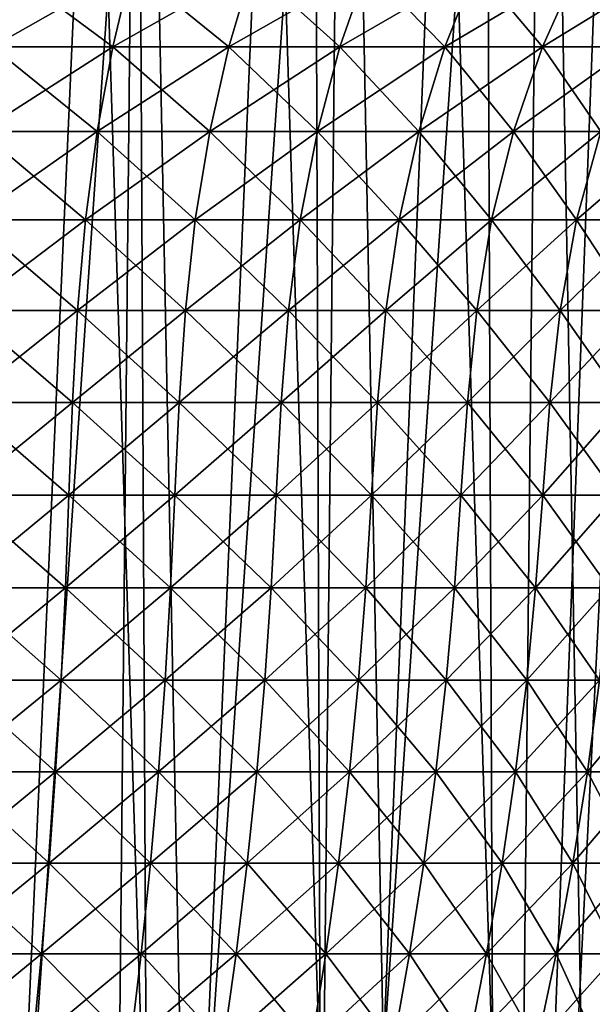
# Model space of a CAD drawing. Header units: millimetres. Extents: x -24 to 50, y -66 to 68.
# Tile 89 of 99: x 4 to 9, y 50 to 59. Entities that reach past the tile are written whole.
import ezdxf

# ---------------------------------------------------------------- set-up
doc = ezdxf.new("R2010")
doc.units = ezdxf.units.MM
doc.header["$LTSCALE"] = 65.185185
for name, color, linetype in [('1', 7, 'CONTINUOUS'), ('15', 7, 'CONTINUOUS'), ('2', 7, 'CONTINUOUS'), ('43', 7, 'CONTINUOUS')]:
    doc.layers.add(name, color=color, linetype=linetype)

msp = doc.modelspace()

# ---------------------------------------------------------------- linework, layer by layer
at = {"layer": '1', "color": 253, "linetype": 'Continuous', "true_color": 0xaab4c3}
for points in [[(2.3391, 5, -24.3881), (2.9531, 68.2, -24.3214), (4.265, 5, -24.1259), (2.3391, 5, -24.3881)], [(2.9531, 68.2, -24.3214), (4.9007, 68.2, -24.0049), (4.265, 5, -24.1259), (2.9531, 68.2, -24.3214)], [(4.265, 5, -24.1259), (4.9007, 68.2, -24.0049), (6.164, 5, -23.7119), (4.265, 5, -24.1259)], [(4.9007, 68.2, -24.0049), (6.8163, 68.2, -23.5327), (6.164, 5, -23.7119), (4.9007, 68.2, -24.0049)], [(6.164, 5, -23.7119), (6.8163, 68.2, -23.5327), (8.0243, 5, -23.1487), (6.164, 5, -23.7119)], [(6.8163, 68.2, -23.5327), (8.6878, 68.2, -22.9079), (8.0243, 5, -23.1487), (6.8163, 68.2, -23.5327)], [(8.0243, 5, -23.1487), (8.6878, 68.2, -22.9079), (9.834, 5, -22.4397), (8.0243, 5, -23.1487)], [(8.6878, 68.2, -22.9079), (10.503, 68.2, -22.1345), (9.834, 5, -22.4397), (8.6878, 68.2, -22.9079)]]:
    msp.add_3dface(points, dxfattribs=at)
at = {"layer": '15', "color": 253, "linetype": 'Continuous', "true_color": 0xaab4c3}
for points in [[(4.4722, 63.4, 20.0062), (3.4717, 41, 20.2039), (2.7823, 63.4, 20.3103), (4.4722, 63.4, 20.0062)], [(3.2057, 63.4, -20.2478), (3.3515, 41, -20.2242), (4.8888, 63.4, -19.9085), (3.2057, 63.4, -20.2478)], [(3.3515, 41, -20.2242), (4.9991, 41, -19.8811), (4.8888, 63.4, -19.9085), (3.3515, 41, -20.2242)], [(5.1761, 41, 19.8358), (3.4717, 41, 20.2039), (4.4722, 63.4, 20.0062), (5.1761, 41, 19.8358)], [(6.1307, 63.4, 19.5618), (5.1761, 41, 19.8358), (4.4722, 63.4, 20.0062), (6.1307, 63.4, 19.5618)], [(4.8888, 63.4, -19.9085), (4.9991, 41, -19.8811), (6.5377, 63.4, -19.4296), (4.8888, 63.4, -19.9085)], [(4.9991, 41, -19.8811), (6.6129, 41, -19.4041), (6.5377, 63.4, -19.4296), (4.9991, 41, -19.8811)], [(6.843, 41, 19.3242), (5.1761, 41, 19.8358), (6.1307, 63.4, 19.5618), (6.843, 41, 19.3242)], [(7.7462, 63.4, 18.9801), (6.843, 41, 19.3242), (6.1307, 63.4, 19.5618), (7.7462, 63.4, 18.9801)], [(6.5377, 63.4, -19.4296), (6.6129, 41, -19.4041), (8.1407, 63.4, -18.8143), (6.5377, 63.4, -19.4296)], [(6.6129, 41, -19.4041), (8.2566, 34.7, -18.7638), (8.1407, 63.4, -18.8143), (6.6129, 41, -19.4041)], [(8.4605, 41, 18.6727), (6.843, 41, 19.3242), (7.7462, 63.4, 18.9801), (8.4605, 41, 18.6727)], [(9.3074, 63.4, 18.2653), (8.4605, 41, 18.6727), (7.7462, 63.4, 18.9801), (9.3074, 63.4, 18.2653)], [(8.1407, 63.4, -18.8143), (8.2566, 34.7, -18.7638), (9.6866, 63.4, -18.0671), (8.1407, 63.4, -18.8143)], [(8.2566, 34.7, -18.7638), (9.8391, 34.7, -17.9845), (9.6866, 63.4, -18.0671), (8.2566, 34.7, -18.7638)], [(10.0167, 41, 17.8862), (8.4605, 41, 18.6727), (9.3074, 63.4, 18.2653), (10.0167, 41, 17.8862)]]:
    msp.add_3dface(points, dxfattribs=at)
at = {"layer": '2', "color": 253, "linetype": 'Continuous', "true_color": 0xaab4c3}
for points in [[(2.3391, 5, 24.3881), (4.265, 5, 24.1259), (2.9531, 68.2, 24.3214), (2.3391, 5, 24.3881)], [(2.9531, 68.2, 24.3214), (4.265, 5, 24.1259), (4.9007, 68.2, 24.0049), (2.9531, 68.2, 24.3214)], [(4.265, 5, 24.1259), (6.164, 5, 23.7119), (4.9007, 68.2, 24.0049), (4.265, 5, 24.1259)], [(4.9007, 68.2, 24.0049), (6.164, 5, 23.7119), (6.8163, 68.2, 23.5327), (4.9007, 68.2, 24.0049)], [(6.164, 5, 23.7119), (8.0243, 5, 23.1487), (6.8163, 68.2, 23.5327), (6.164, 5, 23.7119)], [(6.8163, 68.2, 23.5327), (8.0243, 5, 23.1487), (8.6878, 68.2, 22.9079), (6.8163, 68.2, 23.5327)], [(8.0243, 5, 23.1487), (9.834, 5, 22.4397), (8.6878, 68.2, 22.9079), (8.0243, 5, 23.1487)], [(8.6878, 68.2, 22.9079), (9.834, 5, 22.4397), (10.503, 68.2, 22.1345), (8.6878, 68.2, 22.9079)]]:
    msp.add_3dface(points, dxfattribs=at)
at = {"layer": '43', "linetype": 'Continuous'}
for points in [[(3.5199, 58.7211, 12.3711), (4.6463, 58.7211, 11.9935), (3.6538, 59.4616, 12.8416), (3.5199, 58.7211, 12.3711)], [(4.6463, 58.7211, -11.9935), (3.5199, 58.7211, -12.3711), (4.823, 59.4616, -12.4497), (4.6463, 58.7211, -11.9935)], [(4.823, 59.4616, -12.4497), (3.5199, 58.7211, -12.3711), (3.6538, 59.4616, -12.8416), (4.823, 59.4616, -12.4497)], [(3.6538, 59.4616, 12.8416), (4.6463, 58.7211, 11.9935), (4.823, 59.4616, 12.4497), (3.6538, 59.4616, 12.8416)], [(4.6463, 58.7211, 11.9935), (5.7331, 58.7211, 11.5137), (4.823, 59.4616, 12.4497), (4.6463, 58.7211, 11.9935)], [(5.7331, 58.7211, -11.5137), (4.6463, 58.7211, -11.9935), (5.9512, 59.4616, -11.9516), (5.7331, 58.7211, -11.5137)], [(5.9512, 59.4616, -11.9516), (4.6463, 58.7211, -11.9935), (4.823, 59.4616, -12.4497), (5.9512, 59.4616, -11.9516)], [(4.823, 59.4616, 12.4497), (5.7331, 58.7211, 11.5137), (5.9512, 59.4616, 11.9516), (4.823, 59.4616, 12.4497)], [(5.7331, 58.7211, 11.5137), (6.771, 58.7211, 10.9356), (5.9512, 59.4616, 11.9516), (5.7331, 58.7211, 11.5137)], [(6.771, 58.7211, -10.9356), (5.7331, 58.7211, -11.5137), (7.0285, 59.4616, -11.3515), (6.771, 58.7211, -10.9356)], [(7.0285, 59.4616, -11.3515), (5.7331, 58.7211, -11.5137), (5.9512, 59.4616, -11.9516), (7.0285, 59.4616, -11.3515)], [(5.9512, 59.4616, 11.9516), (6.771, 58.7211, 10.9356), (7.0285, 59.4616, 11.3515), (5.9512, 59.4616, 11.9516)], [(6.771, 58.7211, 10.9356), (7.7511, 58.7211, 10.2642), (7.0285, 59.4616, 11.3515), (6.771, 58.7211, 10.9356)], [(7.7511, 58.7211, -10.2642), (6.771, 58.7211, -10.9356), (8.0459, 59.4616, -10.6546), (7.7511, 58.7211, -10.2642)], [(8.0459, 59.4616, -10.6546), (6.771, 58.7211, -10.9356), (7.0285, 59.4616, -11.3515), (8.0459, 59.4616, -10.6546)], [(7.0285, 59.4616, 11.3515), (7.7511, 58.7211, 10.2642), (8.0459, 59.4616, 10.6546), (7.0285, 59.4616, 11.3515)], [(7.7511, 58.7211, 10.2642), (8.6651, 58.7211, 9.5052), (8.0459, 59.4616, 10.6546), (7.7511, 58.7211, 10.2642)], [(8.6651, 58.7211, -9.5052), (7.7511, 58.7211, -10.2642), (8.9947, 59.4616, -9.8667), (8.6651, 58.7211, -9.5052)], [(8.9947, 59.4616, -9.8667), (7.7511, 58.7211, -10.2642), (8.0459, 59.4616, -10.6546), (8.9947, 59.4616, -9.8667)], [(8.0459, 59.4616, 10.6546), (8.6651, 58.7211, 9.5052), (8.9947, 59.4616, 9.8667), (8.0459, 59.4616, 10.6546)], [(8.6651, 58.7211, 9.5052), (9.5052, 58.7211, 8.6651), (8.9947, 59.4616, 9.8667), (8.6651, 58.7211, 9.5052)], [(9.5052, 58.7211, -8.6651), (8.6651, 58.7211, -9.5052), (9.8667, 59.4616, -8.9947), (9.5052, 58.7211, -8.6651)], [(9.8667, 59.4616, -8.9947), (8.6651, 58.7211, -9.5052), (8.9947, 59.4616, -9.8667), (9.8667, 59.4616, -8.9947)], [(8.9947, 59.4616, 9.8667), (9.5052, 58.7211, 8.6651), (9.8667, 59.4616, 8.9947), (8.9947, 59.4616, 9.8667)], [(3.4102, 57.9298, 11.9858), (4.5016, 57.9298, 11.62), (3.5199, 58.7211, 12.3711), (3.4102, 57.9298, 11.9858)], [(4.5016, 57.9298, -11.62), (3.4102, 57.9298, -11.9858), (4.6463, 58.7211, -11.9935), (4.5016, 57.9298, -11.62)], [(4.6463, 58.7211, -11.9935), (3.4102, 57.9298, -11.9858), (3.5199, 58.7211, -12.3711), (4.6463, 58.7211, -11.9935)], [(3.5199, 58.7211, 12.3711), (4.5016, 57.9298, 11.62), (4.6463, 58.7211, 11.9935), (3.5199, 58.7211, 12.3711)], [(4.5016, 57.9298, 11.62), (5.5546, 57.9298, 11.1551), (4.6463, 58.7211, 11.9935), (4.5016, 57.9298, 11.62)], [(5.5546, 57.9298, -11.1551), (4.5016, 57.9298, -11.62), (5.7331, 58.7211, -11.5137), (5.5546, 57.9298, -11.1551)], [(5.7331, 58.7211, -11.5137), (4.5016, 57.9298, -11.62), (4.6463, 58.7211, -11.9935), (5.7331, 58.7211, -11.5137)], [(4.6463, 58.7211, 11.9935), (5.5546, 57.9298, 11.1551), (5.7331, 58.7211, 11.5137), (4.6463, 58.7211, 11.9935)], [(5.5546, 57.9298, 11.1551), (6.5601, 57.9298, 10.595), (5.7331, 58.7211, 11.5137), (5.5546, 57.9298, 11.1551)], [(6.5601, 57.9298, -10.595), (5.5546, 57.9298, -11.1551), (6.771, 58.7211, -10.9356), (6.5601, 57.9298, -10.595)], [(6.771, 58.7211, -10.9356), (5.5546, 57.9298, -11.1551), (5.7331, 58.7211, -11.5137), (6.771, 58.7211, -10.9356)], [(5.7331, 58.7211, 11.5137), (6.5601, 57.9298, 10.595), (6.771, 58.7211, 10.9356), (5.7331, 58.7211, 11.5137)], [(6.5601, 57.9298, 10.595), (7.5097, 57.9298, 9.9445), (6.771, 58.7211, 10.9356), (6.5601, 57.9298, 10.595)], [(7.5097, 57.9298, -9.9445), (6.5601, 57.9298, -10.595), (7.7511, 58.7211, -10.2642), (7.5097, 57.9298, -9.9445)], [(7.7511, 58.7211, -10.2642), (6.5601, 57.9298, -10.595), (6.771, 58.7211, -10.9356), (7.7511, 58.7211, -10.2642)], [(6.771, 58.7211, 10.9356), (7.5097, 57.9298, 9.9445), (7.7511, 58.7211, 10.2642), (6.771, 58.7211, 10.9356)], [(7.5097, 57.9298, 9.9445), (8.3953, 57.9298, 9.2092), (7.7511, 58.7211, 10.2642), (7.5097, 57.9298, 9.9445)], [(8.3953, 57.9298, -9.2092), (7.5097, 57.9298, -9.9445), (8.6651, 58.7211, -9.5052), (8.3953, 57.9298, -9.2092)], [(8.6651, 58.7211, -9.5052), (7.5097, 57.9298, -9.9445), (7.7511, 58.7211, -10.2642), (8.6651, 58.7211, -9.5052)], [(7.7511, 58.7211, 10.2642), (8.3953, 57.9298, 9.2092), (8.6651, 58.7211, 9.5052), (7.7511, 58.7211, 10.2642)], [(8.3953, 57.9298, 9.2092), (9.2092, 57.9298, 8.3953), (8.6651, 58.7211, 9.5052), (8.3953, 57.9298, 9.2092)], [(9.2092, 57.9298, -8.3953), (8.3953, 57.9298, -9.2092), (9.5052, 58.7211, -8.6651), (9.2092, 57.9298, -8.3953)], [(9.5052, 58.7211, -8.6651), (8.3953, 57.9298, -9.2092), (8.6651, 58.7211, -9.5052), (9.5052, 58.7211, -8.6651)], [(8.6651, 58.7211, 9.5052), (9.2092, 57.9298, 8.3953), (9.5052, 58.7211, 8.6651), (8.6651, 58.7211, 9.5052)], [(3.3268, 57.103, 11.6925), (4.3915, 57.103, 11.3357), (3.4102, 57.9298, 11.9858), (3.3268, 57.103, 11.6925)], [(4.3915, 57.103, -11.3357), (3.3268, 57.103, -11.6925), (4.5016, 57.9298, -11.62), (4.3915, 57.103, -11.3357)], [(4.5016, 57.9298, -11.62), (3.3268, 57.103, -11.6925), (3.4102, 57.9298, -11.9858), (4.5016, 57.9298, -11.62)], [(3.4102, 57.9298, 11.9858), (4.3915, 57.103, 11.3357), (4.5016, 57.9298, 11.62), (3.4102, 57.9298, 11.9858)], [(4.3915, 57.103, 11.3357), (5.4186, 57.103, 10.8821), (4.5016, 57.9298, 11.62), (4.3915, 57.103, 11.3357)], [(5.4186, 57.103, -10.8821), (4.3915, 57.103, -11.3357), (5.5546, 57.9298, -11.1551), (5.4186, 57.103, -10.8821)], [(5.5546, 57.9298, -11.1551), (4.3915, 57.103, -11.3357), (4.5016, 57.9298, -11.62), (5.5546, 57.9298, -11.1551)], [(4.5016, 57.9298, 11.62), (5.4186, 57.103, 10.8821), (5.5546, 57.9298, 11.1551), (4.5016, 57.9298, 11.62)], [(5.4186, 57.103, 10.8821), (6.3996, 57.103, 10.3357), (5.5546, 57.9298, 11.1551), (5.4186, 57.103, 10.8821)], [(6.3996, 57.103, -10.3357), (5.4186, 57.103, -10.8821), (6.5601, 57.9298, -10.595), (6.3996, 57.103, -10.3357)], [(6.5601, 57.9298, -10.595), (5.4186, 57.103, -10.8821), (5.5546, 57.9298, -11.1551), (6.5601, 57.9298, -10.595)], [(5.5546, 57.9298, 11.1551), (6.3996, 57.103, 10.3357), (6.5601, 57.9298, 10.595), (5.5546, 57.9298, 11.1551)], [(6.3996, 57.103, 10.3357), (7.326, 57.103, 9.7011), (6.5601, 57.9298, 10.595), (6.3996, 57.103, 10.3357)], [(7.326, 57.103, -9.7011), (6.3996, 57.103, -10.3357), (7.5097, 57.9298, -9.9445), (7.326, 57.103, -9.7011)], [(7.5097, 57.9298, -9.9445), (6.3996, 57.103, -10.3357), (6.5601, 57.9298, -10.595), (7.5097, 57.9298, -9.9445)], [(6.5601, 57.9298, 10.595), (7.326, 57.103, 9.7011), (7.5097, 57.9298, 9.9445), (6.5601, 57.9298, 10.595)], [(7.326, 57.103, 9.7011), (8.1898, 57.103, 8.9838), (7.5097, 57.9298, 9.9445), (7.326, 57.103, 9.7011)], [(8.1898, 57.103, -8.9838), (7.326, 57.103, -9.7011), (8.3953, 57.9298, -9.2092), (8.1898, 57.103, -8.9838)], [(8.3953, 57.9298, -9.2092), (7.326, 57.103, -9.7011), (7.5097, 57.9298, -9.9445), (8.3953, 57.9298, -9.2092)], [(7.5097, 57.9298, 9.9445), (8.1898, 57.103, 8.9838), (8.3953, 57.9298, 9.2092), (7.5097, 57.9298, 9.9445)], [(8.1898, 57.103, 8.9838), (8.9838, 57.103, 8.1898), (8.3953, 57.9298, 9.2092), (8.1898, 57.103, 8.9838)], [(8.9838, 57.103, -8.1898), (8.1898, 57.103, -8.9838), (9.2092, 57.9298, -8.3953), (8.9838, 57.103, -8.1898)], [(9.2092, 57.9298, -8.3953), (8.1898, 57.103, -8.9838), (8.3953, 57.9298, -9.2092), (9.2092, 57.9298, -8.3953)], [(8.3953, 57.9298, 9.2092), (8.9838, 57.103, 8.1898), (9.2092, 57.9298, 8.3953), (8.3953, 57.9298, 9.2092)], [(8.9838, 57.103, 8.1898), (9.7011, 57.103, 7.326), (9.2092, 57.9298, 8.3953), (8.9838, 57.103, 8.1898)], [(9.7011, 57.103, -7.326), (8.9838, 57.103, -8.1898), (9.9445, 57.9298, -7.5097), (9.7011, 57.103, -7.326)], [(9.9445, 57.9298, -7.5097), (8.9838, 57.103, -8.1898), (9.2092, 57.9298, -8.3953), (9.9445, 57.9298, -7.5097)], [(3.2704, 56.2554, 11.4944), (4.317, 56.2554, 11.1436), (3.3268, 57.103, 11.6925), (3.2704, 56.2554, 11.4944)], [(4.317, 56.2554, -11.1436), (3.2704, 56.2554, -11.4944), (4.3915, 57.103, -11.3357), (4.317, 56.2554, -11.1436)], [(4.3915, 57.103, -11.3357), (3.2704, 56.2554, -11.4944), (3.3268, 57.103, -11.6925), (4.3915, 57.103, -11.3357)], [(3.3268, 57.103, 11.6925), (4.317, 56.2554, 11.1436), (4.3915, 57.103, 11.3357), (3.3268, 57.103, 11.6925)], [(4.317, 56.2554, 11.1436), (5.3268, 56.2554, 10.6977), (4.3915, 57.103, 11.3357), (4.317, 56.2554, 11.1436)], [(5.3268, 56.2554, -10.6977), (4.317, 56.2554, -11.1436), (5.4186, 57.103, -10.8821), (5.3268, 56.2554, -10.6977)], [(5.4186, 57.103, -10.8821), (4.317, 56.2554, -11.1436), (4.3915, 57.103, -11.3357), (5.4186, 57.103, -10.8821)], [(4.3915, 57.103, 11.3357), (5.3268, 56.2554, 10.6977), (5.4186, 57.103, 10.8821), (4.3915, 57.103, 11.3357)], [(5.3268, 56.2554, 10.6977), (6.2912, 56.2554, 10.1606), (5.4186, 57.103, 10.8821), (5.3268, 56.2554, 10.6977)], [(6.2912, 56.2554, -10.1606), (5.3268, 56.2554, -10.6977), (6.3996, 57.103, -10.3357), (6.2912, 56.2554, -10.1606)], [(6.3996, 57.103, -10.3357), (5.3268, 56.2554, -10.6977), (5.4186, 57.103, -10.8821), (6.3996, 57.103, -10.3357)], [(5.4186, 57.103, 10.8821), (6.2912, 56.2554, 10.1606), (6.3996, 57.103, 10.3357), (5.4186, 57.103, 10.8821)], [(6.2912, 56.2554, 10.1606), (7.2018, 56.2554, 9.5368), (6.3996, 57.103, 10.3357), (6.2912, 56.2554, 10.1606)], [(7.2018, 56.2554, -9.5368), (6.2912, 56.2554, -10.1606), (7.326, 57.103, -9.7011), (7.2018, 56.2554, -9.5368)], [(7.326, 57.103, -9.7011), (6.2912, 56.2554, -10.1606), (6.3996, 57.103, -10.3357), (7.326, 57.103, -9.7011)], [(6.3996, 57.103, 10.3357), (7.2018, 56.2554, 9.5368), (7.326, 57.103, 9.7011), (6.3996, 57.103, 10.3357)], [(7.2018, 56.2554, 9.5368), (8.051, 56.2554, 8.8316), (7.326, 57.103, 9.7011), (7.2018, 56.2554, 9.5368)], [(8.051, 56.2554, -8.8316), (7.2018, 56.2554, -9.5368), (8.1898, 57.103, -8.9838), (8.051, 56.2554, -8.8316)], [(8.1898, 57.103, -8.9838), (7.2018, 56.2554, -9.5368), (7.326, 57.103, -9.7011), (8.1898, 57.103, -8.9838)], [(7.326, 57.103, 9.7011), (8.051, 56.2554, 8.8316), (8.1898, 57.103, 8.9838), (7.326, 57.103, 9.7011)], [(8.051, 56.2554, 8.8316), (8.8316, 56.2554, 8.051), (8.1898, 57.103, 8.9838), (8.051, 56.2554, 8.8316)], [(8.8316, 56.2554, -8.051), (8.051, 56.2554, -8.8316), (8.9838, 57.103, -8.1898), (8.8316, 56.2554, -8.051)], [(8.9838, 57.103, -8.1898), (8.051, 56.2554, -8.8316), (8.1898, 57.103, -8.9838), (8.9838, 57.103, -8.1898)], [(8.1898, 57.103, 8.9838), (8.8316, 56.2554, 8.051), (8.9838, 57.103, 8.1898), (8.1898, 57.103, 8.9838)], [(8.8316, 56.2554, 8.051), (9.5368, 56.2554, 7.2018), (8.9838, 57.103, 8.1898), (8.8316, 56.2554, 8.051)], [(9.5368, 56.2554, -7.2018), (8.8316, 56.2554, -8.051), (9.7011, 57.103, -7.326), (9.5368, 56.2554, -7.2018)], [(9.7011, 57.103, -7.326), (8.8316, 56.2554, -8.051), (8.9838, 57.103, -8.1898), (9.7011, 57.103, -7.326)], [(8.9838, 57.103, 8.1898), (9.5368, 56.2554, 7.2018), (9.7011, 57.103, 7.326), (8.9838, 57.103, 8.1898)], [(3.2346, 55.3954, 11.3683), (4.2697, 55.3954, 11.0214), (3.2704, 56.2554, 11.4944), (3.2346, 55.3954, 11.3683)], [(4.2697, 55.3954, -11.0214), (3.2346, 55.3954, -11.3683), (4.317, 56.2554, -11.1436), (4.2697, 55.3954, -11.0214)], [(4.317, 56.2554, -11.1436), (3.2346, 55.3954, -11.3683), (3.2704, 56.2554, -11.4944), (4.317, 56.2554, -11.1436)], [(3.2704, 56.2554, 11.4944), (4.2697, 55.3954, 11.0214), (4.317, 56.2554, 11.1436), (3.2704, 56.2554, 11.4944)], [(4.2697, 55.3954, 11.0214), (5.2684, 55.3954, 10.5804), (4.317, 56.2554, 11.1436), (4.2697, 55.3954, 11.0214)], [(5.2684, 55.3954, -10.5804), (4.2697, 55.3954, -11.0214), (5.3268, 56.2554, -10.6977), (5.2684, 55.3954, -10.5804)], [(5.3268, 56.2554, -10.6977), (4.2697, 55.3954, -11.0214), (4.317, 56.2554, -11.1436), (5.3268, 56.2554, -10.6977)], [(4.317, 56.2554, 11.1436), (5.2684, 55.3954, 10.5804), (5.3268, 56.2554, 10.6977), (4.317, 56.2554, 11.1436)], [(5.2684, 55.3954, 10.5804), (6.2222, 55.3954, 10.0492), (5.3268, 56.2554, 10.6977), (5.2684, 55.3954, 10.5804)], [(6.2222, 55.3954, -10.0492), (5.2684, 55.3954, -10.5804), (6.2912, 56.2554, -10.1606), (6.2222, 55.3954, -10.0492)], [(6.2912, 56.2554, -10.1606), (5.2684, 55.3954, -10.5804), (5.3268, 56.2554, -10.6977), (6.2912, 56.2554, -10.1606)], [(5.3268, 56.2554, 10.6977), (6.2222, 55.3954, 10.0492), (6.2912, 56.2554, 10.1606), (5.3268, 56.2554, 10.6977)], [(6.2222, 55.3954, 10.0492), (7.1229, 55.3954, 9.4322), (6.2912, 56.2554, 10.1606), (6.2222, 55.3954, 10.0492)], [(7.1229, 55.3954, -9.4322), (6.2222, 55.3954, -10.0492), (7.2018, 56.2554, -9.5368), (7.1229, 55.3954, -9.4322)], [(7.2018, 56.2554, -9.5368), (6.2222, 55.3954, -10.0492), (6.2912, 56.2554, -10.1606), (7.2018, 56.2554, -9.5368)], [(6.2912, 56.2554, 10.1606), (7.1229, 55.3954, 9.4322), (7.2018, 56.2554, 9.5368), (6.2912, 56.2554, 10.1606)], [(7.1229, 55.3954, 9.4322), (7.9628, 55.3954, 8.7347), (7.2018, 56.2554, 9.5368), (7.1229, 55.3954, 9.4322)], [(7.9628, 55.3954, -8.7347), (7.1229, 55.3954, -9.4322), (8.051, 56.2554, -8.8316), (7.9628, 55.3954, -8.7347)], [(8.051, 56.2554, -8.8316), (7.1229, 55.3954, -9.4322), (7.2018, 56.2554, -9.5368), (8.051, 56.2554, -8.8316)], [(7.2018, 56.2554, 9.5368), (7.9628, 55.3954, 8.7347), (8.051, 56.2554, 8.8316), (7.2018, 56.2554, 9.5368)], [(7.9628, 55.3954, 8.7347), (8.7347, 55.3954, 7.9628), (8.051, 56.2554, 8.8316), (7.9628, 55.3954, 8.7347)], [(8.7347, 55.3954, -7.9628), (7.9628, 55.3954, -8.7347), (8.8316, 56.2554, -8.051), (8.7347, 55.3954, -7.9628)], [(8.8316, 56.2554, -8.051), (7.9628, 55.3954, -8.7347), (8.051, 56.2554, -8.8316), (8.8316, 56.2554, -8.051)], [(8.051, 56.2554, 8.8316), (8.7347, 55.3954, 7.9628), (8.8316, 56.2554, 8.051), (8.051, 56.2554, 8.8316)], [(8.7347, 55.3954, 7.9628), (9.4322, 55.3954, 7.1229), (8.8316, 56.2554, 8.051), (8.7347, 55.3954, 7.9628)], [(9.4322, 55.3954, -7.1229), (8.7347, 55.3954, -7.9628), (9.5368, 56.2554, -7.2018), (9.4322, 55.3954, -7.1229)], [(9.5368, 56.2554, -7.2018), (8.7347, 55.3954, -7.9628), (8.8316, 56.2554, -8.051), (9.5368, 56.2554, -7.2018)], [(8.8316, 56.2554, 8.051), (9.4322, 55.3954, 7.1229), (9.5368, 56.2554, 7.2018), (8.8316, 56.2554, 8.051)], [(3.2094, 54.529, 11.2799), (4.2365, 54.529, 10.9357), (3.2346, 55.3954, 11.3683), (3.2094, 54.529, 11.2799)], [(4.2365, 54.529, -10.9357), (3.2094, 54.529, -11.2799), (4.2697, 55.3954, -11.0214), (4.2365, 54.529, -10.9357)], [(4.2697, 55.3954, -11.0214), (3.2094, 54.529, -11.2799), (3.2346, 55.3954, -11.3683), (4.2697, 55.3954, -11.0214)], [(3.2346, 55.3954, 11.3683), (4.2365, 54.529, 10.9357), (4.2697, 55.3954, 11.0214), (3.2346, 55.3954, 11.3683)], [(4.2365, 54.529, 10.9357), (5.2275, 54.529, 10.4981), (4.2697, 55.3954, 11.0214), (4.2365, 54.529, 10.9357)], [(5.2275, 54.529, -10.4981), (4.2365, 54.529, -10.9357), (5.2684, 55.3954, -10.5804), (5.2275, 54.529, -10.4981)], [(5.2684, 55.3954, -10.5804), (4.2365, 54.529, -10.9357), (4.2697, 55.3954, -11.0214), (5.2684, 55.3954, -10.5804)], [(4.2697, 55.3954, 11.0214), (5.2275, 54.529, 10.4981), (5.2684, 55.3954, 10.5804), (4.2697, 55.3954, 11.0214)], [(5.2275, 54.529, 10.4981), (6.1738, 54.529, 9.971), (5.2684, 55.3954, 10.5804), (5.2275, 54.529, 10.4981)], [(6.1738, 54.529, -9.971), (5.2275, 54.529, -10.4981), (6.2222, 55.3954, -10.0492), (6.1738, 54.529, -9.971)], [(6.2222, 55.3954, -10.0492), (5.2275, 54.529, -10.4981), (5.2684, 55.3954, -10.5804), (6.2222, 55.3954, -10.0492)], [(5.2684, 55.3954, 10.5804), (6.1738, 54.529, 9.971), (6.2222, 55.3954, 10.0492), (5.2684, 55.3954, 10.5804)], [(6.1738, 54.529, 9.971), (7.0675, 54.529, 9.3588), (6.2222, 55.3954, 10.0492), (6.1738, 54.529, 9.971)], [(7.0675, 54.529, -9.3588), (6.1738, 54.529, -9.971), (7.1229, 55.3954, -9.4322), (7.0675, 54.529, -9.3588)], [(7.1229, 55.3954, -9.4322), (6.1738, 54.529, -9.971), (6.2222, 55.3954, -10.0492), (7.1229, 55.3954, -9.4322)], [(6.2222, 55.3954, 10.0492), (7.0675, 54.529, 9.3588), (7.1229, 55.3954, 9.4322), (6.2222, 55.3954, 10.0492)], [(7.0675, 54.529, 9.3588), (7.9009, 54.529, 8.6668), (7.1229, 55.3954, 9.4322), (7.0675, 54.529, 9.3588)], [(7.9009, 54.529, -8.6668), (7.0675, 54.529, -9.3588), (7.9628, 55.3954, -8.7347), (7.9009, 54.529, -8.6668)], [(7.9628, 55.3954, -8.7347), (7.0675, 54.529, -9.3588), (7.1229, 55.3954, -9.4322), (7.9628, 55.3954, -8.7347)], [(7.1229, 55.3954, 9.4322), (7.9009, 54.529, 8.6668), (7.9628, 55.3954, 8.7347), (7.1229, 55.3954, 9.4322)], [(7.9009, 54.529, 8.6668), (8.6668, 54.529, 7.9009), (7.9628, 55.3954, 8.7347), (7.9009, 54.529, 8.6668)], [(8.6668, 54.529, -7.9009), (7.9009, 54.529, -8.6668), (8.7347, 55.3954, -7.9628), (8.6668, 54.529, -7.9009)], [(8.7347, 55.3954, -7.9628), (7.9009, 54.529, -8.6668), (7.9628, 55.3954, -8.7347), (8.7347, 55.3954, -7.9628)], [(7.9628, 55.3954, 8.7347), (8.6668, 54.529, 7.9009), (8.7347, 55.3954, 7.9628), (7.9628, 55.3954, 8.7347)], [(8.6668, 54.529, 7.9009), (9.3588, 54.529, 7.0675), (8.7347, 55.3954, 7.9628), (8.6668, 54.529, 7.9009)], [(9.3588, 54.529, -7.0675), (8.6668, 54.529, -7.9009), (9.4322, 55.3954, -7.1229), (9.3588, 54.529, -7.0675)], [(9.4322, 55.3954, -7.1229), (8.6668, 54.529, -7.9009), (8.7347, 55.3954, -7.9628), (9.4322, 55.3954, -7.1229)], [(8.7347, 55.3954, 7.9628), (9.3588, 54.529, 7.0675), (9.4322, 55.3954, 7.1229), (8.7347, 55.3954, 7.9628)], [(3.1852, 53.6621, 11.1947), (4.2045, 53.6621, 10.853), (3.2094, 54.529, 11.2799), (3.1852, 53.6621, 11.1947)], [(4.2045, 53.6621, -10.853), (3.1852, 53.6621, -11.1947), (4.2365, 54.529, -10.9357), (4.2045, 53.6621, -10.853)], [(4.2365, 54.529, -10.9357), (3.1852, 53.6621, -11.1947), (3.2094, 54.529, -11.2799), (4.2365, 54.529, -10.9357)], [(3.2094, 54.529, 11.2799), (4.2045, 53.6621, 10.853), (4.2365, 54.529, 10.9357), (3.2094, 54.529, 11.2799)], [(4.2045, 53.6621, 10.853), (5.1879, 53.6621, 10.4188), (4.2365, 54.529, 10.9357), (4.2045, 53.6621, 10.853)], [(5.1879, 53.6621, -10.4188), (4.2045, 53.6621, -10.853), (5.2275, 54.529, -10.4981), (5.1879, 53.6621, -10.4188)], [(5.2275, 54.529, -10.4981), (4.2045, 53.6621, -10.853), (4.2365, 54.529, -10.9357), (5.2275, 54.529, -10.4981)], [(4.2365, 54.529, 10.9357), (5.1879, 53.6621, 10.4188), (5.2275, 54.529, 10.4981), (4.2365, 54.529, 10.9357)], [(5.1879, 53.6621, 10.4188), (6.1271, 53.6621, 9.8956), (5.2275, 54.529, 10.4981), (5.1879, 53.6621, 10.4188)], [(6.1271, 53.6621, -9.8956), (5.1879, 53.6621, -10.4188), (6.1738, 54.529, -9.971), (6.1271, 53.6621, -9.8956)], [(6.1738, 54.529, -9.971), (5.1879, 53.6621, -10.4188), (5.2275, 54.529, -10.4981), (6.1738, 54.529, -9.971)], [(5.2275, 54.529, 10.4981), (6.1271, 53.6621, 9.8956), (6.1738, 54.529, 9.971), (5.2275, 54.529, 10.4981)], [(6.1271, 53.6621, 9.8956), (7.014, 53.6621, 9.2881), (6.1738, 54.529, 9.971), (6.1271, 53.6621, 9.8956)], [(7.014, 53.6621, -9.2881), (6.1271, 53.6621, -9.8956), (7.0675, 54.529, -9.3588), (7.014, 53.6621, -9.2881)], [(7.0675, 54.529, -9.3588), (6.1271, 53.6621, -9.8956), (6.1738, 54.529, -9.971), (7.0675, 54.529, -9.3588)], [(6.1738, 54.529, 9.971), (7.014, 53.6621, 9.2881), (7.0675, 54.529, 9.3588), (6.1738, 54.529, 9.971)], [(7.014, 53.6621, 9.2881), (7.8411, 53.6621, 8.6013), (7.0675, 54.529, 9.3588), (7.014, 53.6621, 9.2881)], [(7.8411, 53.6621, -8.6013), (7.014, 53.6621, -9.2881), (7.9009, 54.529, -8.6668), (7.8411, 53.6621, -8.6013)], [(7.9009, 54.529, -8.6668), (7.014, 53.6621, -9.2881), (7.0675, 54.529, -9.3588), (7.9009, 54.529, -8.6668)], [(7.0675, 54.529, 9.3588), (7.8411, 53.6621, 8.6013), (7.9009, 54.529, 8.6668), (7.0675, 54.529, 9.3588)], [(7.8411, 53.6621, 8.6013), (8.6013, 53.6621, 7.8411), (7.9009, 54.529, 8.6668), (7.8411, 53.6621, 8.6013)], [(8.6013, 53.6621, -7.8411), (7.8411, 53.6621, -8.6013), (8.6668, 54.529, -7.9009), (8.6013, 53.6621, -7.8411)], [(8.6668, 54.529, -7.9009), (7.8411, 53.6621, -8.6013), (7.9009, 54.529, -8.6668), (8.6668, 54.529, -7.9009)], [(7.9009, 54.529, 8.6668), (8.6013, 53.6621, 7.8411), (8.6668, 54.529, 7.9009), (7.9009, 54.529, 8.6668)], [(8.6013, 53.6621, 7.8411), (9.2881, 53.6621, 7.014), (8.6668, 54.529, 7.9009), (8.6013, 53.6621, 7.8411)], [(9.2881, 53.6621, -7.014), (8.6013, 53.6621, -7.8411), (9.3588, 54.529, -7.0675), (9.2881, 53.6621, -7.014)], [(9.3588, 54.529, -7.0675), (8.6013, 53.6621, -7.8411), (8.6668, 54.529, -7.9009), (9.3588, 54.529, -7.0675)], [(8.6668, 54.529, 7.9009), (9.2881, 53.6621, 7.014), (9.3588, 54.529, 7.0675), (8.6668, 54.529, 7.9009)], [(3.1541, 52.7992, 11.0857), (4.1635, 52.7992, 10.7473), (3.1852, 53.6621, 11.1947), (3.1541, 52.7992, 11.0857)], [(4.1635, 52.7992, -10.7473), (3.1541, 52.7992, -11.0857), (4.2045, 53.6621, -10.853), (4.1635, 52.7992, -10.7473)], [(4.2045, 53.6621, -10.853), (3.1541, 52.7992, -11.0857), (3.1852, 53.6621, -11.1947), (4.2045, 53.6621, -10.853)], [(3.1852, 53.6621, 11.1947), (4.1635, 52.7992, 10.7473), (4.2045, 53.6621, 10.853), (3.1852, 53.6621, 11.1947)], [(4.1635, 52.7992, 10.7473), (5.1374, 52.7992, 10.3173), (4.2045, 53.6621, 10.853), (4.1635, 52.7992, 10.7473)], [(5.1374, 52.7992, -10.3173), (4.1635, 52.7992, -10.7473), (5.1879, 53.6621, -10.4188), (5.1374, 52.7992, -10.3173)], [(5.1879, 53.6621, -10.4188), (4.1635, 52.7992, -10.7473), (4.2045, 53.6621, -10.853), (5.1879, 53.6621, -10.4188)], [(4.2045, 53.6621, 10.853), (5.1374, 52.7992, 10.3173), (5.1879, 53.6621, 10.4188), (4.2045, 53.6621, 10.853)], [(5.1374, 52.7992, 10.3173), (6.0675, 52.7992, 9.7993), (5.1879, 53.6621, 10.4188), (5.1374, 52.7992, 10.3173)], [(6.0675, 52.7992, -9.7993), (5.1374, 52.7992, -10.3173), (6.1271, 53.6621, -9.8956), (6.0675, 52.7992, -9.7993)], [(6.1271, 53.6621, -9.8956), (5.1374, 52.7992, -10.3173), (5.1879, 53.6621, -10.4188), (6.1271, 53.6621, -9.8956)], [(5.1879, 53.6621, 10.4188), (6.0675, 52.7992, 9.7993), (6.1271, 53.6621, 9.8956), (5.1879, 53.6621, 10.4188)], [(6.0675, 52.7992, 9.7993), (6.9457, 52.7992, 9.1977), (6.1271, 53.6621, 9.8956), (6.0675, 52.7992, 9.7993)], [(6.9457, 52.7992, -9.1977), (6.0675, 52.7992, -9.7993), (7.014, 53.6621, -9.2881), (6.9457, 52.7992, -9.1977)], [(7.014, 53.6621, -9.2881), (6.0675, 52.7992, -9.7993), (6.1271, 53.6621, -9.8956), (7.014, 53.6621, -9.2881)], [(6.1271, 53.6621, 9.8956), (6.9457, 52.7992, 9.1977), (7.014, 53.6621, 9.2881), (6.1271, 53.6621, 9.8956)], [(6.9457, 52.7992, 9.1977), (7.7648, 52.7992, 8.5176), (7.014, 53.6621, 9.2881), (6.9457, 52.7992, 9.1977)], [(7.7648, 52.7992, -8.5176), (6.9457, 52.7992, -9.1977), (7.8411, 53.6621, -8.6013), (7.7648, 52.7992, -8.5176)], [(7.8411, 53.6621, -8.6013), (6.9457, 52.7992, -9.1977), (7.014, 53.6621, -9.2881), (7.8411, 53.6621, -8.6013)], [(7.014, 53.6621, 9.2881), (7.7648, 52.7992, 8.5176), (7.8411, 53.6621, 8.6013), (7.014, 53.6621, 9.2881)], [(7.7648, 52.7992, 8.5176), (8.5176, 52.7992, 7.7648), (7.8411, 53.6621, 8.6013), (7.7648, 52.7992, 8.5176)], [(8.5176, 52.7992, -7.7648), (7.7648, 52.7992, -8.5176), (8.6013, 53.6621, -7.8411), (8.5176, 52.7992, -7.7648)], [(8.6013, 53.6621, -7.8411), (7.7648, 52.7992, -8.5176), (7.8411, 53.6621, -8.6013), (8.6013, 53.6621, -7.8411)], [(7.8411, 53.6621, 8.6013), (8.5176, 52.7992, 7.7648), (8.6013, 53.6621, 7.8411), (7.8411, 53.6621, 8.6013)], [(8.5176, 52.7992, 7.7648), (9.1977, 52.7992, 6.9457), (8.6013, 53.6621, 7.8411), (8.5176, 52.7992, 7.7648)], [(9.1977, 52.7992, -6.9457), (8.5176, 52.7992, -7.7648), (9.2881, 53.6621, -7.014), (9.1977, 52.7992, -6.9457)], [(9.2881, 53.6621, -7.014), (8.5176, 52.7992, -7.7648), (8.6013, 53.6621, -7.8411), (9.2881, 53.6621, -7.014)], [(8.6013, 53.6621, 7.8411), (9.1977, 52.7992, 6.9457), (9.2881, 53.6621, 7.014), (8.6013, 53.6621, 7.8411)], [(3.1153, 51.941, 10.9493), (4.1123, 51.941, 10.6151), (3.1541, 52.7992, 11.0857), (3.1153, 51.941, 10.9493)], [(4.1123, 51.941, -10.6151), (3.1153, 51.941, -10.9493), (4.1635, 52.7992, -10.7473), (4.1123, 51.941, -10.6151)], [(4.1635, 52.7992, -10.7473), (3.1153, 51.941, -10.9493), (3.1541, 52.7992, -11.0857), (4.1635, 52.7992, -10.7473)], [(3.1541, 52.7992, 11.0857), (4.1123, 51.941, 10.6151), (4.1635, 52.7992, 10.7473), (3.1541, 52.7992, 11.0857)], [(4.1123, 51.941, 10.6151), (5.0742, 51.941, 10.1904), (4.1635, 52.7992, 10.7473), (4.1123, 51.941, 10.6151)], [(5.0742, 51.941, -10.1904), (4.1123, 51.941, -10.6151), (5.1374, 52.7992, -10.3173), (5.0742, 51.941, -10.1904)], [(5.1374, 52.7992, -10.3173), (4.1123, 51.941, -10.6151), (4.1635, 52.7992, -10.7473), (5.1374, 52.7992, -10.3173)], [(4.1635, 52.7992, 10.7473), (5.0742, 51.941, 10.1904), (5.1374, 52.7992, 10.3173), (4.1635, 52.7992, 10.7473)], [(5.0742, 51.941, 10.1904), (5.9928, 51.941, 9.6787), (5.1374, 52.7992, 10.3173), (5.0742, 51.941, 10.1904)], [(5.9928, 51.941, -9.6787), (5.0742, 51.941, -10.1904), (6.0675, 52.7992, -9.7993), (5.9928, 51.941, -9.6787)], [(6.0675, 52.7992, -9.7993), (5.0742, 51.941, -10.1904), (5.1374, 52.7992, -10.3173), (6.0675, 52.7992, -9.7993)], [(5.1374, 52.7992, 10.3173), (5.9928, 51.941, 9.6787), (6.0675, 52.7992, 9.7993), (5.1374, 52.7992, 10.3173)], [(5.9928, 51.941, 9.6787), (6.8603, 51.941, 9.0845), (6.0675, 52.7992, 9.7993), (5.9928, 51.941, 9.6787)], [(6.8603, 51.941, -9.0845), (5.9928, 51.941, -9.6787), (6.9457, 52.7992, -9.1977), (6.8603, 51.941, -9.0845)], [(6.9457, 52.7992, -9.1977), (5.9928, 51.941, -9.6787), (6.0675, 52.7992, -9.7993), (6.9457, 52.7992, -9.1977)], [(6.0675, 52.7992, 9.7993), (6.8603, 51.941, 9.0845), (6.9457, 52.7992, 9.1977), (6.0675, 52.7992, 9.7993)], [(6.8603, 51.941, 9.0845), (7.6692, 51.941, 8.4128), (6.9457, 52.7992, 9.1977), (6.8603, 51.941, 9.0845)], [(7.6692, 51.941, -8.4128), (6.8603, 51.941, -9.0845), (7.7648, 52.7992, -8.5176), (7.6692, 51.941, -8.4128)], [(7.7648, 52.7992, -8.5176), (6.8603, 51.941, -9.0845), (6.9457, 52.7992, -9.1977), (7.7648, 52.7992, -8.5176)], [(6.9457, 52.7992, 9.1977), (7.6692, 51.941, 8.4128), (7.7648, 52.7992, 8.5176), (6.9457, 52.7992, 9.1977)], [(7.6692, 51.941, 8.4128), (8.4128, 51.941, 7.6692), (7.7648, 52.7992, 8.5176), (7.6692, 51.941, 8.4128)], [(8.4128, 51.941, -7.6692), (7.6692, 51.941, -8.4128), (8.5176, 52.7992, -7.7648), (8.4128, 51.941, -7.6692)], [(8.5176, 52.7992, -7.7648), (7.6692, 51.941, -8.4128), (7.7648, 52.7992, -8.5176), (8.5176, 52.7992, -7.7648)], [(7.7648, 52.7992, 8.5176), (8.4128, 51.941, 7.6692), (8.5176, 52.7992, 7.7648), (7.7648, 52.7992, 8.5176)], [(8.4128, 51.941, 7.6692), (9.0845, 51.941, 6.8603), (8.5176, 52.7992, 7.7648), (8.4128, 51.941, 7.6692)], [(9.0845, 51.941, -6.8603), (8.4128, 51.941, -7.6692), (9.1977, 52.7992, -6.9457), (9.0845, 51.941, -6.8603)], [(9.1977, 52.7992, -6.9457), (8.4128, 51.941, -7.6692), (8.5176, 52.7992, -7.7648), (9.1977, 52.7992, -6.9457)], [(8.5176, 52.7992, 7.7648), (9.0845, 51.941, 6.8603), (9.1977, 52.7992, 6.9457), (8.5176, 52.7992, 7.7648)], [(9.0845, 51.941, 6.8603), (9.6787, 51.941, 5.9928), (9.1977, 52.7992, 6.9457), (9.0845, 51.941, 6.8603)], [(9.6787, 51.941, -5.9928), (9.0845, 51.941, -6.8603), (9.7993, 52.7992, -6.0675), (9.6787, 51.941, -5.9928)], [(9.7993, 52.7992, -6.0675), (9.0845, 51.941, -6.8603), (9.1977, 52.7992, -6.9457), (9.7993, 52.7992, -6.0675)], [(3.0689, 51.0878, 10.7861), (4.051, 51.0878, 10.4569), (3.1153, 51.941, 10.9493), (3.0689, 51.0878, 10.7861)], [(4.051, 51.0878, -10.4569), (3.0689, 51.0878, -10.7861), (4.1123, 51.941, -10.6151), (4.051, 51.0878, -10.4569)], [(4.1123, 51.941, -10.6151), (3.0689, 51.0878, -10.7861), (3.1153, 51.941, -10.9493), (4.1123, 51.941, -10.6151)], [(3.1153, 51.941, 10.9493), (4.051, 51.0878, 10.4569), (4.1123, 51.941, 10.6151), (3.1153, 51.941, 10.9493)], [(4.051, 51.0878, 10.4569), (4.9986, 51.0878, 10.0385), (4.1123, 51.941, 10.6151), (4.051, 51.0878, 10.4569)], [(4.9986, 51.0878, -10.0385), (4.051, 51.0878, -10.4569), (5.0742, 51.941, -10.1904), (4.9986, 51.0878, -10.0385)], [(5.0742, 51.941, -10.1904), (4.051, 51.0878, -10.4569), (4.1123, 51.941, -10.6151), (5.0742, 51.941, -10.1904)], [(4.1123, 51.941, 10.6151), (4.9986, 51.0878, 10.0385), (5.0742, 51.941, 10.1904), (4.1123, 51.941, 10.6151)], [(4.9986, 51.0878, 10.0385), (5.9035, 51.0878, 9.5345), (5.0742, 51.941, 10.1904), (4.9986, 51.0878, 10.0385)], [(5.9035, 51.0878, -9.5345), (4.9986, 51.0878, -10.0385), (5.9928, 51.941, -9.6787), (5.9035, 51.0878, -9.5345)], [(5.9928, 51.941, -9.6787), (4.9986, 51.0878, -10.0385), (5.0742, 51.941, -10.1904), (5.9928, 51.941, -9.6787)], [(5.0742, 51.941, 10.1904), (5.9035, 51.0878, 9.5345), (5.9928, 51.941, 9.6787), (5.0742, 51.941, 10.1904)], [(5.9035, 51.0878, 9.5345), (6.7581, 51.0878, 8.9491), (5.9928, 51.941, 9.6787), (5.9035, 51.0878, 9.5345)], [(6.7581, 51.0878, -8.9491), (5.9035, 51.0878, -9.5345), (6.8603, 51.941, -9.0845), (6.7581, 51.0878, -8.9491)], [(6.8603, 51.941, -9.0845), (5.9035, 51.0878, -9.5345), (5.9928, 51.941, -9.6787), (6.8603, 51.941, -9.0845)], [(5.9928, 51.941, 9.6787), (6.7581, 51.0878, 8.9491), (6.8603, 51.941, 9.0845), (5.9928, 51.941, 9.6787)], [(6.7581, 51.0878, 8.9491), (7.555, 51.0878, 8.2874), (6.8603, 51.941, 9.0845), (6.7581, 51.0878, 8.9491)], [(7.555, 51.0878, -8.2874), (6.7581, 51.0878, -8.9491), (7.6692, 51.941, -8.4128), (7.555, 51.0878, -8.2874)], [(7.6692, 51.941, -8.4128), (6.7581, 51.0878, -8.9491), (6.8603, 51.941, -9.0845), (7.6692, 51.941, -8.4128)], [(6.8603, 51.941, 9.0845), (7.555, 51.0878, 8.2874), (7.6692, 51.941, 8.4128), (6.8603, 51.941, 9.0845)], [(7.555, 51.0878, 8.2874), (8.2874, 51.0878, 7.555), (7.6692, 51.941, 8.4128), (7.555, 51.0878, 8.2874)], [(8.2874, 51.0878, -7.555), (7.555, 51.0878, -8.2874), (8.4128, 51.941, -7.6692), (8.2874, 51.0878, -7.555)], [(8.4128, 51.941, -7.6692), (7.555, 51.0878, -8.2874), (7.6692, 51.941, -8.4128), (8.4128, 51.941, -7.6692)], [(7.6692, 51.941, 8.4128), (8.2874, 51.0878, 7.555), (8.4128, 51.941, 7.6692), (7.6692, 51.941, 8.4128)], [(8.2874, 51.0878, 7.555), (8.9491, 51.0878, 6.7581), (8.4128, 51.941, 7.6692), (8.2874, 51.0878, 7.555)], [(8.9491, 51.0878, -6.7581), (8.2874, 51.0878, -7.555), (9.0845, 51.941, -6.8603), (8.9491, 51.0878, -6.7581)], [(9.0845, 51.941, -6.8603), (8.2874, 51.0878, -7.555), (8.4128, 51.941, -7.6692), (9.0845, 51.941, -6.8603)], [(8.4128, 51.941, 7.6692), (8.9491, 51.0878, 6.7581), (9.0845, 51.941, 6.8603), (8.4128, 51.941, 7.6692)], [(8.9491, 51.0878, 6.7581), (9.5345, 51.0878, 5.9035), (9.0845, 51.941, 6.8603), (8.9491, 51.0878, 6.7581)], [(9.5345, 51.0878, -5.9035), (8.9491, 51.0878, -6.7581), (9.6787, 51.941, -5.9928), (9.5345, 51.0878, -5.9035)], [(9.6787, 51.941, -5.9928), (8.9491, 51.0878, -6.7581), (9.0845, 51.941, -6.8603), (9.6787, 51.941, -5.9928)], [(9.0845, 51.941, 6.8603), (9.5345, 51.0878, 5.9035), (9.6787, 51.941, 5.9928), (9.0845, 51.941, 6.8603)], [(3.0151, 50.2393, 10.5968), (3.98, 50.2393, 10.2734), (3.0689, 51.0878, 10.7861), (3.0151, 50.2393, 10.5968)], [(3.98, 50.2393, -10.2734), (3.0151, 50.2393, -10.5968), (4.051, 51.0878, -10.4569), (3.98, 50.2393, -10.2734)], [(4.051, 51.0878, -10.4569), (3.0151, 50.2393, -10.5968), (3.0689, 51.0878, -10.7861), (4.051, 51.0878, -10.4569)], [(3.0689, 51.0878, 10.7861), (3.98, 50.2393, 10.2734), (4.051, 51.0878, 10.4569), (3.0689, 51.0878, 10.7861)], [(3.98, 50.2393, 10.2734), (4.9109, 50.2393, 9.8624), (4.051, 51.0878, 10.4569), (3.98, 50.2393, 10.2734)], [(4.9109, 50.2393, -9.8624), (3.98, 50.2393, -10.2734), (4.9986, 51.0878, -10.0385), (4.9109, 50.2393, -9.8624)], [(4.9986, 51.0878, -10.0385), (3.98, 50.2393, -10.2734), (4.051, 51.0878, -10.4569), (4.9986, 51.0878, -10.0385)], [(4.051, 51.0878, 10.4569), (4.9109, 50.2393, 9.8624), (4.9986, 51.0878, 10.0385), (4.051, 51.0878, 10.4569)], [(4.9109, 50.2393, 9.8624), (5.7999, 50.2393, 9.3672), (4.9986, 51.0878, 10.0385), (4.9109, 50.2393, 9.8624)], [(5.7999, 50.2393, -9.3672), (4.9109, 50.2393, -9.8624), (5.9035, 51.0878, -9.5345), (5.7999, 50.2393, -9.3672)], [(5.9035, 51.0878, -9.5345), (4.9109, 50.2393, -9.8624), (4.9986, 51.0878, -10.0385), (5.9035, 51.0878, -9.5345)], [(4.9986, 51.0878, 10.0385), (5.7999, 50.2393, 9.3672), (5.9035, 51.0878, 9.5345), (4.9986, 51.0878, 10.0385)], [(5.7999, 50.2393, 9.3672), (6.6395, 50.2393, 8.7921), (5.9035, 51.0878, 9.5345), (5.7999, 50.2393, 9.3672)], [(6.6395, 50.2393, -8.7921), (5.7999, 50.2393, -9.3672), (6.7581, 51.0878, -8.9491), (6.6395, 50.2393, -8.7921)], [(6.7581, 51.0878, -8.9491), (5.7999, 50.2393, -9.3672), (5.9035, 51.0878, -9.5345), (6.7581, 51.0878, -8.9491)], [(5.9035, 51.0878, 9.5345), (6.6395, 50.2393, 8.7921), (6.7581, 51.0878, 8.9491), (5.9035, 51.0878, 9.5345)], [(6.6395, 50.2393, 8.7921), (7.4224, 50.2393, 8.142), (6.7581, 51.0878, 8.9491), (6.6395, 50.2393, 8.7921)], [(7.4224, 50.2393, -8.142), (6.6395, 50.2393, -8.7921), (7.555, 51.0878, -8.2874), (7.4224, 50.2393, -8.142)], [(7.555, 51.0878, -8.2874), (6.6395, 50.2393, -8.7921), (6.7581, 51.0878, -8.9491), (7.555, 51.0878, -8.2874)], [(6.7581, 51.0878, 8.9491), (7.4224, 50.2393, 8.142), (7.555, 51.0878, 8.2874), (6.7581, 51.0878, 8.9491)], [(7.4224, 50.2393, 8.142), (8.142, 50.2393, 7.4224), (7.555, 51.0878, 8.2874), (7.4224, 50.2393, 8.142)], [(8.142, 50.2393, -7.4224), (7.4224, 50.2393, -8.142), (8.2874, 51.0878, -7.555), (8.142, 50.2393, -7.4224)], [(8.2874, 51.0878, -7.555), (7.4224, 50.2393, -8.142), (7.555, 51.0878, -8.2874), (8.2874, 51.0878, -7.555)], [(7.555, 51.0878, 8.2874), (8.142, 50.2393, 7.4224), (8.2874, 51.0878, 7.555), (7.555, 51.0878, 8.2874)], [(8.142, 50.2393, 7.4224), (8.7921, 50.2393, 6.6395), (8.2874, 51.0878, 7.555), (8.142, 50.2393, 7.4224)], [(8.7921, 50.2393, -6.6395), (8.142, 50.2393, -7.4224), (8.9491, 51.0878, -6.7581), (8.7921, 50.2393, -6.6395)], [(8.9491, 51.0878, -6.7581), (8.142, 50.2393, -7.4224), (8.2874, 51.0878, -7.555), (8.9491, 51.0878, -6.7581)], [(8.2874, 51.0878, 7.555), (8.7921, 50.2393, 6.6395), (8.9491, 51.0878, 6.7581), (8.2874, 51.0878, 7.555)], [(8.7921, 50.2393, 6.6395), (9.3672, 50.2393, 5.7999), (8.9491, 51.0878, 6.7581), (8.7921, 50.2393, 6.6395)], [(9.3672, 50.2393, -5.7999), (8.7921, 50.2393, -6.6395), (9.5345, 51.0878, -5.9035), (9.3672, 50.2393, -5.7999)], [(9.5345, 51.0878, -5.9035), (8.7921, 50.2393, -6.6395), (8.9491, 51.0878, -6.7581), (9.5345, 51.0878, -5.9035)], [(8.9491, 51.0878, 6.7581), (9.3672, 50.2393, 5.7999), (9.5345, 51.0878, 5.9035), (8.9491, 51.0878, 6.7581)], [(2.954, 49.3958, 10.3821), (3.8993, 49.3958, 10.0653), (3.0151, 50.2393, 10.5968), (2.954, 49.3958, 10.3821)], [(3.8993, 49.3958, -10.0653), (2.954, 49.3958, -10.3821), (3.98, 50.2393, -10.2734), (3.8993, 49.3958, -10.0653)], [(3.98, 50.2393, -10.2734), (2.954, 49.3958, -10.3821), (3.0151, 50.2393, -10.5968), (3.98, 50.2393, -10.2734)], [(3.0151, 50.2393, 10.5968), (3.8993, 49.3958, 10.0653), (3.98, 50.2393, 10.2734), (3.0151, 50.2393, 10.5968)], [(3.8993, 49.3958, 10.0653), (4.8114, 49.3958, 9.6625), (3.98, 50.2393, 10.2734), (3.8993, 49.3958, 10.0653)], [(4.8114, 49.3958, -9.6625), (3.8993, 49.3958, -10.0653), (4.9109, 50.2393, -9.8624), (4.8114, 49.3958, -9.6625)], [(4.9109, 50.2393, -9.8624), (3.8993, 49.3958, -10.0653), (3.98, 50.2393, -10.2734), (4.9109, 50.2393, -9.8624)], [(3.98, 50.2393, 10.2734), (4.8114, 49.3958, 9.6625), (4.9109, 50.2393, 9.8624), (3.98, 50.2393, 10.2734)], [(4.8114, 49.3958, 9.6625), (5.6824, 49.3958, 9.1774), (4.9109, 50.2393, 9.8624), (4.8114, 49.3958, 9.6625)], [(5.6824, 49.3958, -9.1774), (4.8114, 49.3958, -9.6625), (5.7999, 50.2393, -9.3672), (5.6824, 49.3958, -9.1774)], [(5.7999, 50.2393, -9.3672), (4.8114, 49.3958, -9.6625), (4.9109, 50.2393, -9.8624), (5.7999, 50.2393, -9.3672)], [(4.9109, 50.2393, 9.8624), (5.6824, 49.3958, 9.1774), (5.7999, 50.2393, 9.3672), (4.9109, 50.2393, 9.8624)], [(5.6824, 49.3958, 9.1774), (6.5049, 49.3958, 8.6139), (5.7999, 50.2393, 9.3672), (5.6824, 49.3958, 9.1774)], [(6.5049, 49.3958, -8.6139), (5.6824, 49.3958, -9.1774), (6.6395, 50.2393, -8.7921), (6.5049, 49.3958, -8.6139)], [(6.6395, 50.2393, -8.7921), (5.6824, 49.3958, -9.1774), (5.7999, 50.2393, -9.3672), (6.6395, 50.2393, -8.7921)], [(5.7999, 50.2393, 9.3672), (6.5049, 49.3958, 8.6139), (6.6395, 50.2393, 8.7921), (5.7999, 50.2393, 9.3672)], [(6.5049, 49.3958, 8.6139), (7.272, 49.3958, 7.977), (6.6395, 50.2393, 8.7921), (6.5049, 49.3958, 8.6139)], [(7.272, 49.3958, -7.977), (6.5049, 49.3958, -8.6139), (7.4224, 50.2393, -8.142), (7.272, 49.3958, -7.977)], [(7.4224, 50.2393, -8.142), (6.5049, 49.3958, -8.6139), (6.6395, 50.2393, -8.7921), (7.4224, 50.2393, -8.142)], [(6.6395, 50.2393, 8.7921), (7.272, 49.3958, 7.977), (7.4224, 50.2393, 8.142), (6.6395, 50.2393, 8.7921)], [(7.272, 49.3958, 7.977), (7.977, 49.3958, 7.272), (7.4224, 50.2393, 8.142), (7.272, 49.3958, 7.977)], [(7.977, 49.3958, -7.272), (7.272, 49.3958, -7.977), (8.142, 50.2393, -7.4224), (7.977, 49.3958, -7.272)], [(8.142, 50.2393, -7.4224), (7.272, 49.3958, -7.977), (7.4224, 50.2393, -8.142), (8.142, 50.2393, -7.4224)], [(7.4224, 50.2393, 8.142), (7.977, 49.3958, 7.272), (8.142, 50.2393, 7.4224), (7.4224, 50.2393, 8.142)], [(7.977, 49.3958, 7.272), (8.6139, 49.3958, 6.5049), (8.142, 50.2393, 7.4224), (7.977, 49.3958, 7.272)], [(8.6139, 49.3958, -6.5049), (7.977, 49.3958, -7.272), (8.7921, 50.2393, -6.6395), (8.6139, 49.3958, -6.5049)], [(8.7921, 50.2393, -6.6395), (7.977, 49.3958, -7.272), (8.142, 50.2393, -7.4224), (8.7921, 50.2393, -6.6395)], [(8.142, 50.2393, 7.4224), (8.6139, 49.3958, 6.5049), (8.7921, 50.2393, 6.6395), (8.142, 50.2393, 7.4224)], [(8.6139, 49.3958, 6.5049), (9.1774, 49.3958, 5.6824), (8.7921, 50.2393, 6.6395), (8.6139, 49.3958, 6.5049)], [(9.1774, 49.3958, -5.6824), (8.6139, 49.3958, -6.5049), (9.3672, 50.2393, -5.7999), (9.1774, 49.3958, -5.6824)], [(9.3672, 50.2393, -5.7999), (8.6139, 49.3958, -6.5049), (8.7921, 50.2393, -6.6395), (9.3672, 50.2393, -5.7999)], [(8.7921, 50.2393, 6.6395), (9.1774, 49.3958, 5.6824), (9.3672, 50.2393, 5.7999), (8.7921, 50.2393, 6.6395)]]:
    msp.add_3dface(points, dxfattribs=at)

doc.saveas('drawing.dxf')
